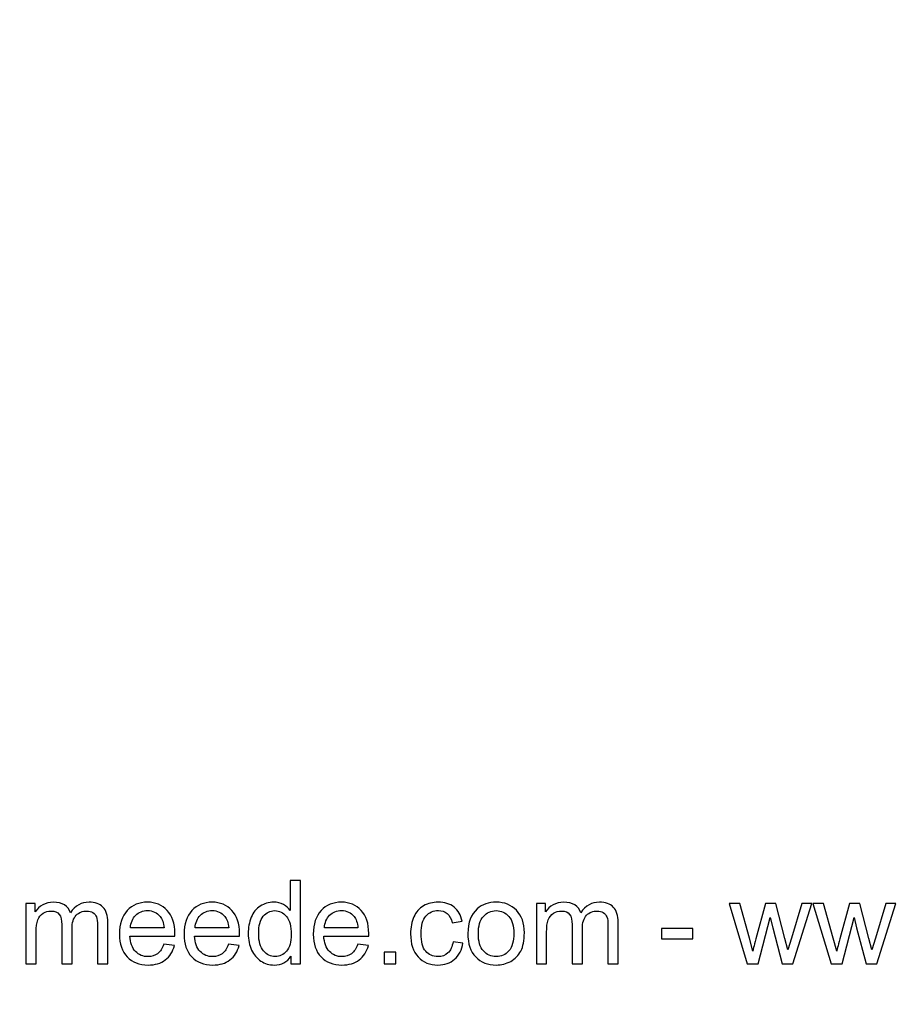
# Model space of a CAD drawing. Header units: millimetres. Extents: x -354 to 271, y -338 to 361.
# Tile 6 of 38: x -157 to -93, y -195 to -124. Entities that reach past the tile are written whole.
import ezdxf

# ---------------------------------------------------------------- set-up
doc = ezdxf.new("R2010")
doc.units = ezdxf.units.MM
doc.header["$MEASUREMENT"] = 0
doc.layers.add('Layer 1', color=7, linetype='Continuous')

msp = doc.modelspace()

# ---------------------------------------------------------------- linework, layer by layer
at = {"layer": 'Layer 1', "color": 175, "lineweight": 20}
msp.add_open_spline([(-353.4926, -301.8892), (-353.4926, -301.8892), (28.113, -301.8892), (28.113, -301.8892), (28.113, -301.8892), (28.113, -301.8892), (28.113, -51.8892), (28.113, -51.8892), (28.113, -51.8892), (28.113, -51.8892), (-353.4926, -51.8892), (-353.4926, -51.8892), (-353.4926, -51.8892), (-353.4926, -51.8892), (-353.4926, -301.8892), (-353.4926, -301.8892), (-353.4926, -301.8892), (-353.4926, -301.8892), (-353.4926, -301.8892), (-353.4926, -301.8892)], degree=3, knots=[0, 0, 0, 0, 0.1666667, 0.1666667, 0.1666667, 0.1666667, 0.3333333, 0.3333333, 0.3333333, 0.3333333, 0.5, 0.5, 0.5, 0.5, 0.6666667, 0.6666667, 0.6666667, 0.6666667, 1, 1, 1, 1], dxfattribs=at)
at = {"layer": 'Layer 1', "color": 7}
for points, knots in [([(-137.2412, -192.4607), (-137.2412, -192.4607), (-137.2412, -191.9033), (-137.2412, -191.9033), (-137.2412, -191.9033), (-137.5191, -192.3365), (-137.9284, -192.5538), (-138.4688, -192.5538), (-138.4688, -192.5538), (-138.8188, -192.5538), (-139.1405, -192.4579), (-139.4326, -192.2646), (-139.4326, -192.2646), (-139.7261, -192.0726), (-139.9533, -191.8031), (-140.1156, -191.4588), (-140.1156, -191.4588), (-140.2765, -191.1131), (-140.3569, -190.7166), (-140.3569, -190.2678), (-140.3569, -190.2678), (-140.3569, -189.8304), (-140.2835, -189.4339), (-140.1382, -189.0768), (-140.1382, -189.0768), (-139.9914, -188.7212), (-139.7727, -188.4475), (-139.4806, -188.2584), (-139.4806, -188.2584), (-139.1899, -188.0679), (-138.8625, -187.9733), (-138.5027, -187.9733), (-138.5027, -187.9733), (-138.2374, -187.9733), (-138.0017, -188.0298), (-137.7957, -188.1413), (-137.7957, -188.1413), (-137.5897, -188.2528), (-137.4218, -188.3995), (-137.292, -188.5787), (-137.292, -188.5787), (-137.292, -188.5787), (-137.292, -186.3985), (-137.292, -186.3985), (-137.292, -186.3985), (-137.292, -186.3985), (-136.5469, -186.3985), (-136.5469, -186.3985), (-136.5469, -186.3985), (-136.5469, -186.3985), (-136.5469, -192.4607), (-136.5469, -192.4607), (-136.5469, -192.4607), (-136.5469, -192.4607), (-137.2412, -192.4607), (-137.2412, -192.4607)], [0, 0, 0, 0, 0.0666667, 0.0666667, 0.0666667, 0.0666667, 0.1333333, 0.1333333, 0.1333333, 0.1333333, 0.2, 0.2, 0.2, 0.2, 0.2666667, 0.2666667, 0.2666667, 0.2666667, 0.3333333, 0.3333333, 0.3333333, 0.3333333, 0.4, 0.4, 0.4, 0.4, 0.4666667, 0.4666667, 0.4666667, 0.4666667, 0.5333333, 0.5333333, 0.5333333, 0.5333333, 0.6, 0.6, 0.6, 0.6, 0.6666667, 0.6666667, 0.6666667, 0.6666667, 0.7333333, 0.7333333, 0.7333333, 0.7333333, 0.8, 0.8, 0.8, 0.8, 0.8666667, 0.8666667, 0.8666667, 0.8666667, 1, 1, 1, 1]), ([(-156.5481, -192.4607), (-156.5481, -192.4607), (-156.5481, -188.0665), (-156.5481, -188.0665), (-156.5481, -188.0665), (-156.5481, -188.0665), (-155.8792, -188.0665), (-155.8792, -188.0665), (-155.8792, -188.0665), (-155.8792, -188.0665), (-155.8792, -188.6874), (-155.8792, -188.6874), (-155.8792, -188.6874), (-155.7424, -188.4729), (-155.5589, -188.2993), (-155.3303, -188.1695), (-155.3303, -188.1695), (-155.1017, -188.0383), (-154.8421, -187.9733), (-154.55, -187.9733), (-154.55, -187.9733), (-154.2254, -187.9733), (-153.9587, -188.0411), (-153.7513, -188.1751), (-153.7513, -188.1751), (-153.5438, -188.3106), (-153.3971, -188.4983), (-153.3124, -188.741), (-153.3124, -188.741), (-152.9625, -188.2288), (-152.5095, -187.9733), (-151.9507, -187.9733), (-151.9507, -187.9733), (-151.5132, -187.9733), (-151.176, -188.0933), (-150.9417, -188.3346), (-150.9417, -188.3346), (-150.7061, -188.5759), (-150.5875, -188.947), (-150.5875, -189.448), (-150.5875, -189.448), (-150.5875, -189.448), (-150.5875, -192.4607), (-150.5875, -192.4607), (-150.5875, -192.4607), (-150.5875, -192.4607), (-151.3326, -192.4607), (-151.3326, -192.4607), (-151.3326, -192.4607), (-151.3326, -192.4607), (-151.3326, -189.6949), (-151.3326, -189.6949), (-151.3326, -189.6949), (-151.3326, -189.3986), (-151.358, -189.1841), (-151.406, -189.0529), (-151.406, -189.0529), (-151.454, -188.9216), (-151.5415, -188.8172), (-151.6699, -188.7368), (-151.6699, -188.7368), (-151.7969, -188.6563), (-151.9464, -188.6168), (-152.1172, -188.6168), (-152.1172, -188.6168), (-152.4276, -188.6168), (-152.6845, -188.7198), (-152.8891, -188.9244), (-152.8891, -188.9244), (-153.0937, -189.1305), (-153.1953, -189.4593), (-153.1953, -189.9108), (-153.1953, -189.9108), (-153.1953, -189.9108), (-153.1953, -192.4607), (-153.1953, -192.4607), (-153.1953, -192.4607), (-153.1953, -192.4607), (-153.9404, -192.4607), (-153.9404, -192.4607), (-153.9404, -192.4607), (-153.9404, -192.4607), (-153.9404, -189.6088), (-153.9404, -189.6088), (-153.9404, -189.6088), (-153.9404, -189.2786), (-154.001, -189.0303), (-154.1224, -188.8652), (-154.1224, -188.8652), (-154.2437, -188.7001), (-154.4427, -188.6168), (-154.7179, -188.6168), (-154.7179, -188.6168), (-154.9267, -188.6168), (-155.12, -188.6719), (-155.2978, -188.7819), (-155.2978, -188.7819), (-155.4756, -188.892), (-155.6041, -189.0529), (-155.6845, -189.2659), (-155.6845, -189.2659), (-155.7635, -189.4776), (-155.803, -189.7838), (-155.803, -190.1832), (-155.803, -190.1832), (-155.803, -190.1832), (-155.803, -192.4607), (-155.803, -192.4607), (-155.803, -192.4607), (-155.803, -192.4607), (-156.5481, -192.4607), (-156.5481, -192.4607)], [0, 0, 0, 0, 0.0344828, 0.0344828, 0.0344828, 0.0344828, 0.0689655, 0.0689655, 0.0689655, 0.0689655, 0.1034483, 0.1034483, 0.1034483, 0.1034483, 0.137931, 0.137931, 0.137931, 0.137931, 0.1724138, 0.1724138, 0.1724138, 0.1724138, 0.2068966, 0.2068966, 0.2068966, 0.2068966, 0.2413793, 0.2413793, 0.2413793, 0.2413793, 0.2758621, 0.2758621, 0.2758621, 0.2758621, 0.3103448, 0.3103448, 0.3103448, 0.3103448, 0.3448276, 0.3448276, 0.3448276, 0.3448276, 0.3793103, 0.3793103, 0.3793103, 0.3793103, 0.4137931, 0.4137931, 0.4137931, 0.4137931, 0.4482759, 0.4482759, 0.4482759, 0.4482759, 0.4827586, 0.4827586, 0.4827586, 0.4827586, 0.5172414, 0.5172414, 0.5172414, 0.5172414, 0.5517241, 0.5517241, 0.5517241, 0.5517241, 0.5862069, 0.5862069, 0.5862069, 0.5862069, 0.6206897, 0.6206897, 0.6206897, 0.6206897, 0.6551724, 0.6551724, 0.6551724, 0.6551724, 0.6896552, 0.6896552, 0.6896552, 0.6896552, 0.7241379, 0.7241379, 0.7241379, 0.7241379, 0.7586207, 0.7586207, 0.7586207, 0.7586207, 0.7931034, 0.7931034, 0.7931034, 0.7931034, 0.8275862, 0.8275862, 0.8275862, 0.8275862, 0.862069, 0.862069, 0.862069, 0.862069, 0.8965517, 0.8965517, 0.8965517, 0.8965517, 0.9310345, 0.9310345, 0.9310345, 0.9310345, 1, 1, 1, 1]), ([(-146.4981, -191.0383), (-146.4981, -191.0383), (-145.7276, -191.1399), (-145.7276, -191.1399), (-145.7276, -191.1399), (-145.8476, -191.5872), (-146.0719, -191.9358), (-146.3993, -192.1827), (-146.3993, -192.1827), (-146.7267, -192.4297), (-147.1444, -192.5538), (-147.6538, -192.5538), (-147.6538, -192.5538), (-148.2944, -192.5538), (-148.8024, -192.3563), (-149.1778, -191.9612), (-149.1778, -191.9612), (-149.5532, -191.5675), (-149.7408, -191.0129), (-149.7408, -190.3003), (-149.7408, -190.3003), (-149.7408, -189.5637), (-149.5517, -188.9908), (-149.1722, -188.5844), (-149.1722, -188.5844), (-148.7926, -188.1765), (-148.3001, -187.9733), (-147.6947, -187.9733), (-147.6947, -187.9733), (-147.1091, -187.9733), (-146.6307, -188.1723), (-146.2596, -188.5717), (-146.2596, -188.5717), (-145.8885, -188.971), (-145.7022, -189.5326), (-145.7022, -190.2565), (-145.7022, -190.2565), (-145.7022, -190.3003), (-145.7036, -190.3666), (-145.7064, -190.4541), (-145.7064, -190.4541), (-145.7064, -190.4541), (-148.9788, -190.4541), (-148.9788, -190.4541), (-148.9788, -190.4541), (-148.9506, -190.9353), (-148.8151, -191.305), (-148.5696, -191.5604), (-148.5696, -191.5604), (-148.3255, -191.8158), (-148.0193, -191.9442), (-147.6538, -191.9442), (-147.6538, -191.9442), (-147.3814, -191.9442), (-147.1486, -191.8723), (-146.9567, -191.7283), (-146.9567, -191.7283), (-146.7634, -191.5844), (-146.611, -191.3544), (-146.4981, -191.0383)], [0, 0, 0, 0, 0.0625, 0.0625, 0.0625, 0.0625, 0.125, 0.125, 0.125, 0.125, 0.1875, 0.1875, 0.1875, 0.1875, 0.25, 0.25, 0.25, 0.25, 0.3125, 0.3125, 0.3125, 0.3125, 0.375, 0.375, 0.375, 0.375, 0.4375, 0.4375, 0.4375, 0.4375, 0.5, 0.5, 0.5, 0.5, 0.5625, 0.5625, 0.5625, 0.5625, 0.625, 0.625, 0.625, 0.625, 0.6875, 0.6875, 0.6875, 0.6875, 0.75, 0.75, 0.75, 0.75, 0.8125, 0.8125, 0.8125, 0.8125, 0.875, 0.875, 0.875, 0.875, 1, 1, 1, 1]), ([(-141.7892, -191.0383), (-141.7892, -191.0383), (-141.0187, -191.1399), (-141.0187, -191.1399), (-141.0187, -191.1399), (-141.1387, -191.5872), (-141.363, -191.9358), (-141.6904, -192.1827), (-141.6904, -192.1827), (-142.0178, -192.4297), (-142.4355, -192.5538), (-142.9449, -192.5538), (-142.9449, -192.5538), (-143.5855, -192.5538), (-144.0935, -192.3563), (-144.4689, -191.9612), (-144.4689, -191.9612), (-144.8443, -191.5675), (-145.0319, -191.0129), (-145.0319, -190.3003), (-145.0319, -190.3003), (-145.0319, -189.5637), (-144.8428, -188.9908), (-144.4633, -188.5844), (-144.4633, -188.5844), (-144.0837, -188.1765), (-143.5912, -187.9733), (-142.9858, -187.9733), (-142.9858, -187.9733), (-142.4002, -187.9733), (-141.9218, -188.1723), (-141.5507, -188.5717), (-141.5507, -188.5717), (-141.1796, -188.971), (-140.9933, -189.5326), (-140.9933, -190.2565), (-140.9933, -190.2565), (-140.9933, -190.3003), (-140.9947, -190.3666), (-140.9975, -190.4541), (-140.9975, -190.4541), (-140.9975, -190.4541), (-144.2699, -190.4541), (-144.2699, -190.4541), (-144.2699, -190.4541), (-144.2417, -190.9353), (-144.1062, -191.305), (-143.8607, -191.5604), (-143.8607, -191.5604), (-143.6166, -191.8158), (-143.3104, -191.9442), (-142.9449, -191.9442), (-142.9449, -191.9442), (-142.6725, -191.9442), (-142.4397, -191.8723), (-142.2478, -191.7283), (-142.2478, -191.7283), (-142.0545, -191.5844), (-141.9021, -191.3544), (-141.7892, -191.0383)], [0, 0, 0, 0, 0.0625, 0.0625, 0.0625, 0.0625, 0.125, 0.125, 0.125, 0.125, 0.1875, 0.1875, 0.1875, 0.1875, 0.25, 0.25, 0.25, 0.25, 0.3125, 0.3125, 0.3125, 0.3125, 0.375, 0.375, 0.375, 0.375, 0.4375, 0.4375, 0.4375, 0.4375, 0.5, 0.5, 0.5, 0.5, 0.5625, 0.5625, 0.5625, 0.5625, 0.625, 0.625, 0.625, 0.625, 0.6875, 0.6875, 0.6875, 0.6875, 0.75, 0.75, 0.75, 0.75, 0.8125, 0.8125, 0.8125, 0.8125, 0.875, 0.875, 0.875, 0.875, 1, 1, 1, 1]), ([(-132.3714, -191.0383), (-132.3714, -191.0383), (-131.6009, -191.1399), (-131.6009, -191.1399), (-131.6009, -191.1399), (-131.7209, -191.5872), (-131.9452, -191.9358), (-132.2726, -192.1827), (-132.2726, -192.1827), (-132.6, -192.4297), (-133.0177, -192.5538), (-133.5271, -192.5538), (-133.5271, -192.5538), (-134.1677, -192.5538), (-134.6757, -192.3563), (-135.0511, -191.9612), (-135.0511, -191.9612), (-135.4265, -191.5675), (-135.6141, -191.0129), (-135.6141, -190.3003), (-135.6141, -190.3003), (-135.6141, -189.5637), (-135.425, -188.9908), (-135.0455, -188.5844), (-135.0455, -188.5844), (-134.6659, -188.1765), (-134.1734, -187.9733), (-133.568, -187.9733), (-133.568, -187.9733), (-132.9824, -187.9733), (-132.504, -188.1723), (-132.1329, -188.5717), (-132.1329, -188.5717), (-131.7618, -188.971), (-131.5755, -189.5326), (-131.5755, -190.2565), (-131.5755, -190.2565), (-131.5755, -190.3003), (-131.5769, -190.3666), (-131.5797, -190.4541), (-131.5797, -190.4541), (-131.5797, -190.4541), (-134.8521, -190.4541), (-134.8521, -190.4541), (-134.8521, -190.4541), (-134.8239, -190.9353), (-134.6884, -191.305), (-134.4429, -191.5604), (-134.4429, -191.5604), (-134.1988, -191.8158), (-133.8926, -191.9442), (-133.5271, -191.9442), (-133.5271, -191.9442), (-133.2547, -191.9442), (-133.0219, -191.8723), (-132.83, -191.7283), (-132.83, -191.7283), (-132.6367, -191.5844), (-132.4843, -191.3544), (-132.3714, -191.0383)], [0, 0, 0, 0, 0.0625, 0.0625, 0.0625, 0.0625, 0.125, 0.125, 0.125, 0.125, 0.1875, 0.1875, 0.1875, 0.1875, 0.25, 0.25, 0.25, 0.25, 0.3125, 0.3125, 0.3125, 0.3125, 0.375, 0.375, 0.375, 0.375, 0.4375, 0.4375, 0.4375, 0.4375, 0.5, 0.5, 0.5, 0.5, 0.5625, 0.5625, 0.5625, 0.5625, 0.625, 0.625, 0.625, 0.625, 0.6875, 0.6875, 0.6875, 0.6875, 0.75, 0.75, 0.75, 0.75, 0.8125, 0.8125, 0.8125, 0.8125, 0.875, 0.875, 0.875, 0.875, 1, 1, 1, 1]), ([(-125.4372, -190.852), (-125.4372, -190.852), (-124.7091, -190.9536), (-124.7091, -190.9536), (-124.7091, -190.9536), (-124.7895, -191.4546), (-124.9927, -191.8455), (-125.3215, -192.1291), (-125.3215, -192.1291), (-125.6503, -192.4127), (-126.0553, -192.5538), (-126.5336, -192.5538), (-126.5336, -192.5538), (-127.1333, -192.5538), (-127.616, -192.3577), (-127.98, -191.9654), (-127.98, -191.9654), (-128.3455, -191.5731), (-128.5275, -191.0115), (-128.5275, -190.2805), (-128.5275, -190.2805), (-128.5275, -189.8064), (-128.4485, -189.3929), (-128.2919, -189.0373), (-128.2919, -189.0373), (-128.1352, -188.6831), (-127.8968, -188.4164), (-127.575, -188.2401), (-127.575, -188.2401), (-127.2547, -188.0622), (-126.9062, -187.9733), (-126.528, -187.9733), (-126.528, -187.9733), (-126.0524, -187.9733), (-125.6616, -188.0933), (-125.3596, -188.3346), (-125.3596, -188.3346), (-125.0562, -188.5759), (-124.8615, -188.9188), (-124.7768, -189.3619), (-124.7768, -189.3619), (-124.7768, -189.3619), (-125.4965, -189.472), (-125.4965, -189.472), (-125.4965, -189.472), (-125.5656, -189.177), (-125.687, -188.9555), (-125.8633, -188.8059), (-125.8633, -188.8059), (-126.0383, -188.6577), (-126.25, -188.583), (-126.4983, -188.583), (-126.4983, -188.583), (-126.8737, -188.583), (-127.1785, -188.717), (-127.4142, -188.9851), (-127.4142, -188.9851), (-127.6484, -189.2546), (-127.7655, -189.678), (-127.7655, -190.2594), (-127.7655, -190.2594), (-127.7655, -190.8492), (-127.6526, -191.2768), (-127.4269, -191.5435), (-127.4269, -191.5435), (-127.1997, -191.8102), (-126.9047, -191.9442), (-126.5421, -191.9442), (-126.5421, -191.9442), (-126.2486, -191.9442), (-126.0045, -191.8553), (-125.8097, -191.6761), (-125.8097, -191.6761), (-125.6136, -191.4983), (-125.4894, -191.2232), (-125.4372, -190.852)], [0, 0, 0, 0, 0.05, 0.05, 0.05, 0.05, 0.1, 0.1, 0.1, 0.1, 0.15, 0.15, 0.15, 0.15, 0.2, 0.2, 0.2, 0.2, 0.25, 0.25, 0.25, 0.25, 0.3, 0.3, 0.3, 0.3, 0.35, 0.35, 0.35, 0.35, 0.4, 0.4, 0.4, 0.4, 0.45, 0.45, 0.45, 0.45, 0.5, 0.5, 0.5, 0.5, 0.55, 0.55, 0.55, 0.55, 0.6, 0.6, 0.6, 0.6, 0.65, 0.65, 0.65, 0.65, 0.7, 0.7, 0.7, 0.7, 0.75, 0.75, 0.75, 0.75, 0.8, 0.8, 0.8, 0.8, 0.85, 0.85, 0.85, 0.85, 0.9, 0.9, 0.9, 0.9, 1, 1, 1, 1]), ([(-124.3534, -190.2636), (-124.3534, -189.4522), (-124.1276, -188.8511), (-123.6747, -188.4602), (-123.6747, -188.4602), (-123.2979, -188.1356), (-122.8364, -187.9733), (-122.2932, -187.9733), (-122.2932, -187.9733), (-121.6906, -187.9733), (-121.1967, -188.1709), (-120.8129, -188.566), (-120.8129, -188.566), (-120.4305, -188.9597), (-120.2386, -189.5058), (-120.2386, -190.2015), (-120.2386, -190.2015), (-120.2386, -190.7659), (-120.3232, -191.209), (-120.4926, -191.5322), (-120.4926, -191.5322), (-120.6619, -191.8553), (-120.9089, -192.1065), (-121.2334, -192.2857), (-121.2334, -192.2857), (-121.5566, -192.4649), (-121.9108, -192.5538), (-122.2932, -192.5538), (-122.2932, -192.5538), (-122.9084, -192.5538), (-123.4051, -192.3577), (-123.7847, -191.964), (-123.7847, -191.964), (-124.1643, -191.5703), (-124.3534, -191.003), (-124.3534, -190.2636)], [0, 0, 0, 0, 0.1, 0.1, 0.1, 0.1, 0.2, 0.2, 0.2, 0.2, 0.3, 0.3, 0.3, 0.3, 0.4, 0.4, 0.4, 0.4, 0.5, 0.5, 0.5, 0.5, 0.6, 0.6, 0.6, 0.6, 0.7, 0.7, 0.7, 0.7, 0.8, 0.8, 0.8, 0.8, 1, 1, 1, 1]), ([(-119.3651, -192.4607), (-119.3651, -192.4607), (-119.3651, -188.0665), (-119.3651, -188.0665), (-119.3651, -188.0665), (-119.3651, -188.0665), (-118.6962, -188.0665), (-118.6962, -188.0665), (-118.6962, -188.0665), (-118.6962, -188.0665), (-118.6962, -188.6874), (-118.6962, -188.6874), (-118.6962, -188.6874), (-118.5594, -188.4729), (-118.3759, -188.2993), (-118.1473, -188.1695), (-118.1473, -188.1695), (-117.9187, -188.0383), (-117.6591, -187.9733), (-117.367, -187.9733), (-117.367, -187.9733), (-117.0424, -187.9733), (-116.7757, -188.0411), (-116.5683, -188.1751), (-116.5683, -188.1751), (-116.3608, -188.3106), (-116.2141, -188.4983), (-116.1294, -188.741), (-116.1294, -188.741), (-115.7795, -188.2288), (-115.3265, -187.9733), (-114.7677, -187.9733), (-114.7677, -187.9733), (-114.3302, -187.9733), (-113.993, -188.0933), (-113.7587, -188.3346), (-113.7587, -188.3346), (-113.5231, -188.5759), (-113.4045, -188.947), (-113.4045, -189.448), (-113.4045, -189.448), (-113.4045, -189.448), (-113.4045, -192.4607), (-113.4045, -192.4607), (-113.4045, -192.4607), (-113.4045, -192.4607), (-114.1496, -192.4607), (-114.1496, -192.4607), (-114.1496, -192.4607), (-114.1496, -192.4607), (-114.1496, -189.6949), (-114.1496, -189.6949), (-114.1496, -189.6949), (-114.1496, -189.3986), (-114.175, -189.1841), (-114.223, -189.0529), (-114.223, -189.0529), (-114.271, -188.9216), (-114.3585, -188.8172), (-114.4869, -188.7368), (-114.4869, -188.7368), (-114.6139, -188.6563), (-114.7634, -188.6168), (-114.9342, -188.6168), (-114.9342, -188.6168), (-115.2446, -188.6168), (-115.5015, -188.7198), (-115.7061, -188.9244), (-115.7061, -188.9244), (-115.9107, -189.1305), (-116.0123, -189.4593), (-116.0123, -189.9108), (-116.0123, -189.9108), (-116.0123, -189.9108), (-116.0123, -192.4607), (-116.0123, -192.4607), (-116.0123, -192.4607), (-116.0123, -192.4607), (-116.7574, -192.4607), (-116.7574, -192.4607), (-116.7574, -192.4607), (-116.7574, -192.4607), (-116.7574, -189.6088), (-116.7574, -189.6088), (-116.7574, -189.6088), (-116.7574, -189.2786), (-116.818, -189.0303), (-116.9394, -188.8652), (-116.9394, -188.8652), (-117.0607, -188.7001), (-117.2597, -188.6168), (-117.5349, -188.6168), (-117.5349, -188.6168), (-117.7437, -188.6168), (-117.937, -188.6719), (-118.1148, -188.7819), (-118.1148, -188.7819), (-118.2926, -188.892), (-118.4211, -189.0529), (-118.5015, -189.2659), (-118.5015, -189.2659), (-118.5805, -189.4776), (-118.62, -189.7838), (-118.62, -190.1832), (-118.62, -190.1832), (-118.62, -190.1832), (-118.62, -192.4607), (-118.62, -192.4607), (-118.62, -192.4607), (-118.62, -192.4607), (-119.3651, -192.4607), (-119.3651, -192.4607)], [0, 0, 0, 0, 0.0344828, 0.0344828, 0.0344828, 0.0344828, 0.0689655, 0.0689655, 0.0689655, 0.0689655, 0.1034483, 0.1034483, 0.1034483, 0.1034483, 0.137931, 0.137931, 0.137931, 0.137931, 0.1724138, 0.1724138, 0.1724138, 0.1724138, 0.2068966, 0.2068966, 0.2068966, 0.2068966, 0.2413793, 0.2413793, 0.2413793, 0.2413793, 0.2758621, 0.2758621, 0.2758621, 0.2758621, 0.3103448, 0.3103448, 0.3103448, 0.3103448, 0.3448276, 0.3448276, 0.3448276, 0.3448276, 0.3793103, 0.3793103, 0.3793103, 0.3793103, 0.4137931, 0.4137931, 0.4137931, 0.4137931, 0.4482759, 0.4482759, 0.4482759, 0.4482759, 0.4827586, 0.4827586, 0.4827586, 0.4827586, 0.5172414, 0.5172414, 0.5172414, 0.5172414, 0.5517241, 0.5517241, 0.5517241, 0.5517241, 0.5862069, 0.5862069, 0.5862069, 0.5862069, 0.6206897, 0.6206897, 0.6206897, 0.6206897, 0.6551724, 0.6551724, 0.6551724, 0.6551724, 0.6896552, 0.6896552, 0.6896552, 0.6896552, 0.7241379, 0.7241379, 0.7241379, 0.7241379, 0.7586207, 0.7586207, 0.7586207, 0.7586207, 0.7931034, 0.7931034, 0.7931034, 0.7931034, 0.8275862, 0.8275862, 0.8275862, 0.8275862, 0.862069, 0.862069, 0.862069, 0.862069, 0.8965517, 0.8965517, 0.8965517, 0.8965517, 0.9310345, 0.9310345, 0.9310345, 0.9310345, 1, 1, 1, 1]), ([(-148.9365, -189.8445), (-148.9365, -189.8445), (-146.4896, -189.8445), (-146.4896, -189.8445), (-146.4896, -189.8445), (-146.5221, -189.4748), (-146.6166, -189.1982), (-146.7704, -189.0133), (-146.7704, -189.0133), (-147.0061, -188.7269), (-147.3137, -188.583), (-147.6905, -188.583), (-147.6905, -188.583), (-148.032, -188.583), (-148.3184, -188.6973), (-148.5513, -188.9259), (-148.5513, -188.9259), (-148.7827, -189.1545), (-148.9111, -189.4607), (-148.9365, -189.8445)], [0, 0, 0, 0, 0.1666667, 0.1666667, 0.1666667, 0.1666667, 0.3333333, 0.3333333, 0.3333333, 0.3333333, 0.5, 0.5, 0.5, 0.5, 0.6666667, 0.6666667, 0.6666667, 0.6666667, 1, 1, 1, 1]), ([(-144.2276, -189.8445), (-144.2276, -189.8445), (-141.7807, -189.8445), (-141.7807, -189.8445), (-141.7807, -189.8445), (-141.8132, -189.4748), (-141.9077, -189.1982), (-142.0615, -189.0133), (-142.0615, -189.0133), (-142.2972, -188.7269), (-142.6048, -188.583), (-142.9816, -188.583), (-142.9816, -188.583), (-143.3231, -188.583), (-143.6095, -188.6973), (-143.8424, -188.9259), (-143.8424, -188.9259), (-144.0738, -189.1545), (-144.2022, -189.4607), (-144.2276, -189.8445)], [0, 0, 0, 0, 0.1666667, 0.1666667, 0.1666667, 0.1666667, 0.3333333, 0.3333333, 0.3333333, 0.3333333, 0.5, 0.5, 0.5, 0.5, 0.6666667, 0.6666667, 0.6666667, 0.6666667, 1, 1, 1, 1]), ([(-139.5949, -190.2692), (-139.5949, -190.8309), (-139.4764, -191.25), (-139.2379, -191.528), (-139.2379, -191.528), (-139.0008, -191.8059), (-138.72, -191.9442), (-138.3969, -191.9442), (-138.3969, -191.9442), (-138.0709, -191.9442), (-137.7943, -191.8116), (-137.5657, -191.5463), (-137.5657, -191.5463), (-137.3385, -191.281), (-137.2242, -190.876), (-137.2242, -190.3313), (-137.2242, -190.3313), (-137.2242, -189.733), (-137.3399, -189.2927), (-137.5728, -189.0119), (-137.5728, -189.0119), (-137.8042, -188.7311), (-138.0906, -188.5914), (-138.4307, -188.5914), (-138.4307, -188.5914), (-138.7623, -188.5914), (-139.0389, -188.7255), (-139.2619, -188.995), (-139.2619, -188.995), (-139.4834, -189.2645), (-139.5949, -189.6893), (-139.5949, -190.2692)], [0, 0, 0, 0, 0.1111111, 0.1111111, 0.1111111, 0.1111111, 0.2222222, 0.2222222, 0.2222222, 0.2222222, 0.3333333, 0.3333333, 0.3333333, 0.3333333, 0.4444444, 0.4444444, 0.4444444, 0.4444444, 0.5555556, 0.5555556, 0.5555556, 0.5555556, 0.6666667, 0.6666667, 0.6666667, 0.6666667, 0.7777778, 0.7777778, 0.7777778, 0.7777778, 1, 1, 1, 1]), ([(-134.8098, -189.8445), (-134.8098, -189.8445), (-132.3629, -189.8445), (-132.3629, -189.8445), (-132.3629, -189.8445), (-132.3954, -189.4748), (-132.4899, -189.1982), (-132.6437, -189.0133), (-132.6437, -189.0133), (-132.8794, -188.7269), (-133.187, -188.583), (-133.5638, -188.583), (-133.5638, -188.583), (-133.9053, -188.583), (-134.1917, -188.6973), (-134.4246, -188.9259), (-134.4246, -188.9259), (-134.656, -189.1545), (-134.7844, -189.4607), (-134.8098, -189.8445)], [0, 0, 0, 0, 0.1666667, 0.1666667, 0.1666667, 0.1666667, 0.3333333, 0.3333333, 0.3333333, 0.3333333, 0.5, 0.5, 0.5, 0.5, 0.6666667, 0.6666667, 0.6666667, 0.6666667, 1, 1, 1, 1]), ([(-123.5914, -190.265), (-123.5914, -190.8266), (-123.4686, -191.2471), (-123.2231, -191.5251), (-123.2231, -191.5251), (-122.9761, -191.8045), (-122.6671, -191.9442), (-122.2932, -191.9442), (-122.2932, -191.9442), (-121.9235, -191.9442), (-121.6158, -191.8045), (-121.3689, -191.5237), (-121.3689, -191.5237), (-121.1234, -191.2429), (-121.0006, -190.8153), (-121.0006, -190.241), (-121.0006, -190.241), (-121.0006, -189.6991), (-121.1248, -189.2885), (-121.3717, -189.0105), (-121.3717, -189.0105), (-121.6187, -188.7311), (-121.9263, -188.5914), (-122.2932, -188.5914), (-122.2932, -188.5914), (-122.6671, -188.5914), (-122.9761, -188.7297), (-123.2231, -189.0077), (-123.2231, -189.0077), (-123.4686, -189.2857), (-123.5914, -189.7048), (-123.5914, -190.265)], [0, 0, 0, 0, 0.1111111, 0.1111111, 0.1111111, 0.1111111, 0.2222222, 0.2222222, 0.2222222, 0.2222222, 0.3333333, 0.3333333, 0.3333333, 0.3333333, 0.4444444, 0.4444444, 0.4444444, 0.4444444, 0.5555556, 0.5555556, 0.5555556, 0.5555556, 0.6666667, 0.6666667, 0.6666667, 0.6666667, 0.7777778, 0.7777778, 0.7777778, 0.7777778, 1, 1, 1, 1]), ([(-103.9981, -192.4607), (-103.9981, -192.4607), (-105.3259, -188.0665), (-105.3259, -188.0665), (-105.3259, -188.0665), (-105.3259, -188.0665), (-104.547, -188.0665), (-104.547, -188.0665), (-104.547, -188.0665), (-104.547, -188.0665), (-103.8457, -190.6023), (-103.8457, -190.6023), (-103.8457, -190.6023), (-103.8457, -190.6023), (-103.5973, -191.5463), (-103.5973, -191.5463), (-103.5973, -191.5463), (-103.5874, -191.4997), (-103.5112, -191.1978), (-103.3701, -190.6404), (-103.3701, -190.6404), (-103.3701, -190.6404), (-102.6744, -188.0665), (-102.6744, -188.0665), (-102.6744, -188.0665), (-102.6744, -188.0665), (-101.911, -188.0665), (-101.911, -188.0665), (-101.911, -188.0665), (-101.911, -188.0665), (-101.2492, -190.6178), (-101.2492, -190.6178), (-101.2492, -190.6178), (-101.2492, -190.6178), (-101.0333, -191.4546), (-101.0333, -191.4546), (-101.0333, -191.4546), (-101.0333, -191.4546), (-100.7807, -190.6065), (-100.7807, -190.6065), (-100.7807, -190.6065), (-100.7807, -190.6065), (-100.0215, -188.0665), (-100.0215, -188.0665), (-100.0215, -188.0665), (-100.0215, -188.0665), (-99.2976, -188.0665), (-99.2976, -188.0665), (-99.2976, -188.0665), (-99.2976, -188.0665), (-100.6763, -192.4607), (-100.6763, -192.4607), (-100.6763, -192.4607), (-100.6763, -192.4607), (-101.4468, -192.4607), (-101.4468, -192.4607), (-101.4468, -192.4607), (-101.4468, -192.4607), (-102.1439, -189.8318), (-102.1439, -189.8318), (-102.1439, -189.8318), (-102.1439, -189.8318), (-102.3203, -189.0797), (-102.3203, -189.0797), (-102.3203, -189.0797), (-102.3203, -189.0797), (-103.2093, -192.4607), (-103.2093, -192.4607), (-103.2093, -192.4607), (-103.2093, -192.4607), (-103.9981, -192.4607), (-103.9981, -192.4607)], [0, 0, 0, 0, 0.0526316, 0.0526316, 0.0526316, 0.0526316, 0.1052632, 0.1052632, 0.1052632, 0.1052632, 0.1578947, 0.1578947, 0.1578947, 0.1578947, 0.2105263, 0.2105263, 0.2105263, 0.2105263, 0.2631579, 0.2631579, 0.2631579, 0.2631579, 0.3157895, 0.3157895, 0.3157895, 0.3157895, 0.3684211, 0.3684211, 0.3684211, 0.3684211, 0.4210526, 0.4210526, 0.4210526, 0.4210526, 0.4736842, 0.4736842, 0.4736842, 0.4736842, 0.5263158, 0.5263158, 0.5263158, 0.5263158, 0.5789474, 0.5789474, 0.5789474, 0.5789474, 0.6315789, 0.6315789, 0.6315789, 0.6315789, 0.6842105, 0.6842105, 0.6842105, 0.6842105, 0.7368421, 0.7368421, 0.7368421, 0.7368421, 0.7894737, 0.7894737, 0.7894737, 0.7894737, 0.8421053, 0.8421053, 0.8421053, 0.8421053, 0.8947368, 0.8947368, 0.8947368, 0.8947368, 1, 1, 1, 1]), ([(-97.8837, -192.4607), (-97.8837, -192.4607), (-99.2115, -188.0665), (-99.2115, -188.0665), (-99.2115, -188.0665), (-99.2115, -188.0665), (-98.4326, -188.0665), (-98.4326, -188.0665), (-98.4326, -188.0665), (-98.4326, -188.0665), (-97.7313, -190.6023), (-97.7313, -190.6023), (-97.7313, -190.6023), (-97.7313, -190.6023), (-97.4829, -191.5463), (-97.4829, -191.5463), (-97.4829, -191.5463), (-97.473, -191.4997), (-97.3968, -191.1978), (-97.2557, -190.6404), (-97.2557, -190.6404), (-97.2557, -190.6404), (-96.56, -188.0665), (-96.56, -188.0665), (-96.56, -188.0665), (-96.56, -188.0665), (-95.7966, -188.0665), (-95.7966, -188.0665), (-95.7966, -188.0665), (-95.7966, -188.0665), (-95.1348, -190.6178), (-95.1348, -190.6178), (-95.1348, -190.6178), (-95.1348, -190.6178), (-94.9189, -191.4546), (-94.9189, -191.4546), (-94.9189, -191.4546), (-94.9189, -191.4546), (-94.6663, -190.6065), (-94.6663, -190.6065), (-94.6663, -190.6065), (-94.6663, -190.6065), (-93.9071, -188.0665), (-93.9071, -188.0665), (-93.9071, -188.0665), (-93.9071, -188.0665), (-93.1832, -188.0665), (-93.1832, -188.0665), (-93.1832, -188.0665), (-93.1832, -188.0665), (-94.5619, -192.4607), (-94.5619, -192.4607), (-94.5619, -192.4607), (-94.5619, -192.4607), (-95.3324, -192.4607), (-95.3324, -192.4607), (-95.3324, -192.4607), (-95.3324, -192.4607), (-96.0295, -189.8318), (-96.0295, -189.8318), (-96.0295, -189.8318), (-96.0295, -189.8318), (-96.2059, -189.0797), (-96.2059, -189.0797), (-96.2059, -189.0797), (-96.2059, -189.0797), (-97.0949, -192.4607), (-97.0949, -192.4607), (-97.0949, -192.4607), (-97.0949, -192.4607), (-97.8837, -192.4607), (-97.8837, -192.4607)], [0, 0, 0, 0, 0.0526316, 0.0526316, 0.0526316, 0.0526316, 0.1052632, 0.1052632, 0.1052632, 0.1052632, 0.1578947, 0.1578947, 0.1578947, 0.1578947, 0.2105263, 0.2105263, 0.2105263, 0.2105263, 0.2631579, 0.2631579, 0.2631579, 0.2631579, 0.3157895, 0.3157895, 0.3157895, 0.3157895, 0.3684211, 0.3684211, 0.3684211, 0.3684211, 0.4210526, 0.4210526, 0.4210526, 0.4210526, 0.4736842, 0.4736842, 0.4736842, 0.4736842, 0.5263158, 0.5263158, 0.5263158, 0.5263158, 0.5789474, 0.5789474, 0.5789474, 0.5789474, 0.6315789, 0.6315789, 0.6315789, 0.6315789, 0.6842105, 0.6842105, 0.6842105, 0.6842105, 0.7368421, 0.7368421, 0.7368421, 0.7368421, 0.7894737, 0.7894737, 0.7894737, 0.7894737, 0.8421053, 0.8421053, 0.8421053, 0.8421053, 0.8947368, 0.8947368, 0.8947368, 0.8947368, 1, 1, 1, 1]), ([(-110.2563, -190.6404), (-110.2563, -190.6404), (-110.2563, -189.8953), (-110.2563, -189.8953), (-110.2563, -189.8953), (-110.2563, -189.8953), (-107.9534, -189.8953), (-107.9534, -189.8953), (-107.9534, -189.8953), (-107.9534, -189.8953), (-107.9534, -190.6404), (-107.9534, -190.6404), (-107.9534, -190.6404), (-107.9534, -190.6404), (-110.2563, -190.6404), (-110.2563, -190.6404)], [0, 0, 0, 0, 0.2, 0.2, 0.2, 0.2, 0.4, 0.4, 0.4, 0.4, 0.6, 0.6, 0.6, 0.6, 1, 1, 1, 1]), ([(-130.448, -192.4607), (-130.448, -192.4607), (-130.448, -191.614), (-130.448, -191.614), (-130.448, -191.614), (-130.448, -191.614), (-129.6014, -191.614), (-129.6014, -191.614), (-129.6014, -191.614), (-129.6014, -191.614), (-129.6014, -192.4607), (-129.6014, -192.4607), (-129.6014, -192.4607), (-129.6014, -192.4607), (-130.448, -192.4607), (-130.448, -192.4607)], [0, 0, 0, 0, 0.2, 0.2, 0.2, 0.2, 0.4, 0.4, 0.4, 0.4, 0.6, 0.6, 0.6, 0.6, 1, 1, 1, 1])]:
    msp.add_open_spline(points, degree=3, knots=knots, dxfattribs=at)

doc.saveas('drawing.dxf')
